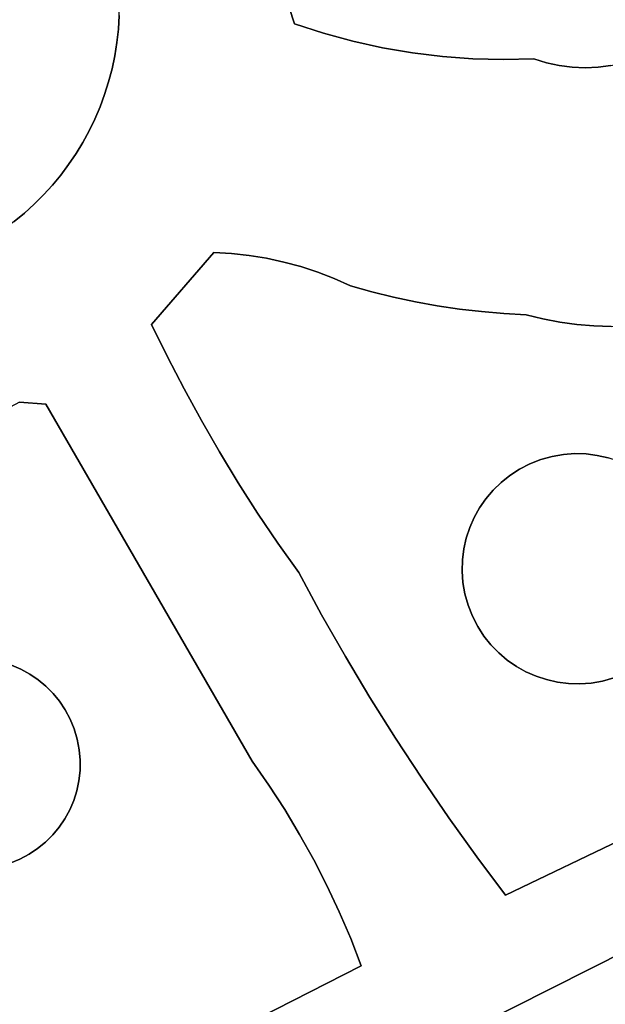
# Model space of a CAD drawing. Header units: inches. Extents: x 36.3 to 71.4, y 17.4 to 61.7.
# Tile 8 of 80: x 46.5 to 48.9, y 27.8 to 31.7. Entities that reach past the tile are written whole.
import ezdxf

# ---------------------------------------------------------------- set-up
doc = ezdxf.new("R2010")
doc.units = ezdxf.units.IN
doc.layers.add('SURFACES_FOR_SKETCHUP', color=7, linetype='Continuous')

msp = doc.modelspace()

# ---------------------------------------------------------------- linework, layer by layer
at = {"layer": 'SURFACES_FOR_SKETCHUP'}
for points, invisible_edges in [([(44.9347, 32.3858), (46.7143, 31.121), (46.4569, 32.6432)], 11), ([(46.9008, 31.9354), (46.4569, 32.6432), (46.7143, 31.121)], 11), ([(46.7143, 31.121), (44.9347, 32.3858), (45.192, 30.8636)], 11), ([(48.8217, 32.339), (48.9769, 31.5415), (48.9244, 32.3726)], 3), ([(48.8217, 32.339), (48.6128, 32.2773), (48.9268, 31.5265)], 10), ([(48.9769, 31.5415), (48.8217, 32.339), (48.9268, 31.5265)], 3), ([(48.6128, 32.2773), (48.4011, 32.2195), (48.5689, 31.542)], 10), ([(48.5689, 31.542), (48.6189, 31.5268), (48.6128, 32.2773)], 10), ([(48.8245, 31.5093), (48.8759, 31.5157), (48.6128, 32.2773)], 10), ([(48.7728, 31.5072), (48.8245, 31.5093), (48.6128, 32.2773)], 10), ([(48.6189, 31.5268), (48.6697, 31.5159), (48.6128, 32.2773)], 10), ([(48.8759, 31.5157), (48.9268, 31.5265), (48.6128, 32.2773)], 10), ([(48.7211, 31.5094), (48.6128, 32.2773), (48.6697, 31.5159)], 3), ([(48.7728, 31.5072), (48.6128, 32.2773), (48.7211, 31.5094)], 3), ([(48.4011, 32.2195), (48.189, 32.1618), (48.3259, 31.5427)], 10), ([(48.4473, 31.5394), (48.4011, 32.2195), (48.3259, 31.5427)], 3), ([(48.4473, 31.5394), (48.5689, 31.542), (48.4011, 32.2195)], 10), ([(48.189, 32.1618), (47.9785, 32.1002), (48.0846, 31.5665)], 10), ([(48.0846, 31.5665), (48.2049, 31.5517), (48.189, 32.1618)], 10), ([(48.2049, 31.5517), (48.3259, 31.5427), (48.189, 32.1618)], 10), ([(47.9785, 32.1002), (47.8746, 32.0667), (47.9652, 31.587)], 10), ([(48.0846, 31.5665), (47.9785, 32.1002), (47.9652, 31.587)], 3), ([(47.772, 32.0307), (47.8468, 31.6132), (47.8746, 32.0667)], 3), ([(47.9652, 31.587), (47.8746, 32.0667), (47.8468, 31.6132)], 3), ([(47.772, 32.0307), (47.671, 31.9918), (47.7296, 31.6451)], 10), ([(47.7296, 31.6451), (47.8468, 31.6132), (47.772, 32.0307)], 10), ([(47.5792, 31.8139), (47.7296, 31.6451), (47.671, 31.9918)], 11), ([(46.7143, 31.121), (46.7436, 31.1644), (46.9008, 31.9354)], 10), ([(46.7436, 31.1644), (46.7708, 31.2092), (46.9008, 31.9354)], 10), ([(46.9088, 31.8798), (46.9008, 31.9354), (46.7708, 31.2092)], 10), ([(46.7708, 31.2092), (46.7959, 31.2552), (46.9088, 31.8798)], 10), ([(46.8188, 31.3025), (46.9088, 31.8798), (46.7959, 31.2552)], 3), ([(46.9088, 31.8798), (46.8188, 31.3025), (46.9139, 31.8244)], 3), ([(46.8394, 31.3509), (46.9139, 31.8244), (46.8188, 31.3025)], 3), ([(46.8394, 31.3509), (46.8577, 31.4004), (46.9139, 31.8244)], 10), ([(46.9139, 31.8244), (46.8577, 31.4004), (46.9162, 31.7694)], 3), ([(47.5932, 31.7474), (47.7296, 31.6451), (47.5792, 31.8139)], 3), ([(46.8577, 31.4004), (46.8736, 31.4508), (46.9162, 31.7694)], 10), ([(46.9162, 31.7694), (46.8736, 31.4508), (46.9157, 31.7148)], 3), ([(46.9124, 31.6607), (47.5932, 31.7474), (46.9157, 31.7148)], 3), ([(47.5932, 31.7474), (46.9124, 31.6607), (47.6139, 31.6826)], 3), ([(47.6139, 31.6826), (47.7296, 31.6451), (47.5932, 31.7474)], 2), ([(46.8871, 31.5021), (46.9157, 31.7148), (46.8736, 31.4508)], 3), ([(46.9157, 31.7148), (46.8871, 31.5021), (46.9124, 31.6607)], 3), ([(46.8577, 31.4004), (47.6139, 31.6826), (46.8736, 31.4508)], 3), ([(47.6139, 31.6826), (46.8577, 31.4004), (47.2935, 30.7696)], 11), ([(46.8736, 31.4508), (47.6139, 31.6826), (46.8871, 31.5021)], 3), ([(46.8871, 31.5021), (47.6139, 31.6826), (46.8981, 31.5543)], 3), ([(46.8871, 31.5021), (46.8981, 31.5543), (46.9124, 31.6607)], 10), ([(46.8981, 31.5543), (47.6139, 31.6826), (46.9066, 31.6071)], 3), ([(46.9066, 31.6071), (46.9124, 31.6607), (46.8981, 31.5543)], 2), ([(46.9066, 31.6071), (47.6139, 31.6826), (46.9124, 31.6607)], 3), ([(47.364, 30.7658), (47.6139, 31.6826), (47.2935, 30.7696)], 3), ([(47.4341, 30.7582), (47.6139, 31.6826), (47.364, 30.7658)], 3), ([(47.6139, 31.6826), (47.4341, 30.7582), (47.7296, 31.6451)], 3), ([(47.5035, 30.747), (47.7296, 31.6451), (47.4341, 30.7582)], 3), ([(47.5723, 30.7322), (47.7296, 31.6451), (47.5035, 30.747)], 3), ([(47.7296, 31.6451), (47.5723, 30.7322), (47.8468, 31.6132)], 3), ([(47.6402, 30.7139), (47.8468, 31.6132), (47.5723, 30.7322)], 3), ([(47.8468, 31.6132), (47.6402, 30.7139), (47.9652, 31.587)], 3), ([(47.707, 30.692), (47.9652, 31.587), (47.6402, 30.7139)], 3), ([(47.707, 30.692), (47.7728, 30.6666), (47.9652, 31.587)], 10), ([(48.0846, 31.5665), (47.9652, 31.587), (47.7728, 30.6666)], 10), ([(47.7728, 30.6666), (47.8372, 30.6378), (48.0846, 31.5665)], 10), ([(47.8372, 30.6378), (47.9229, 30.6136), (48.0846, 31.5665)], 10), ([(47.9229, 30.6136), (48.0093, 30.5922), (48.0846, 31.5665)], 10), ([(48.2049, 31.5517), (48.0846, 31.5665), (48.0093, 30.5922)], 10), ([(48.0093, 30.5922), (48.0963, 30.5735), (48.2049, 31.5517)], 10), ([(48.3259, 31.5427), (48.2049, 31.5517), (48.0963, 30.5735)], 10), ([(48.0963, 30.5735), (48.1838, 30.5577), (48.3259, 31.5427)], 10), ([(48.1838, 30.5577), (48.2718, 30.5446), (48.3259, 31.5427)], 10), ([(48.4473, 31.5394), (48.3259, 31.5427), (48.2718, 30.5446)], 10), ([(48.2718, 30.5446), (48.3602, 30.5343), (48.4473, 31.5394)], 10), ([(48.3602, 30.5343), (48.4489, 30.5268), (48.4473, 31.5394)], 10), ([(48.6189, 31.5268), (48.5689, 31.542), (48.4473, 31.5394)], 8), ([(48.6189, 31.5268), (48.4473, 31.5394), (48.4489, 30.5268)], 11), ([(48.4489, 30.5268), (48.5378, 30.5221), (48.6189, 31.5268)], 10), ([(48.6697, 31.5159), (48.6189, 31.5268), (48.5378, 30.5221)], 10), ([(48.6697, 31.5159), (48.5378, 30.5221), (48.7211, 31.5094)], 3), ([(48.6046, 30.5056), (48.7211, 31.5094), (48.5378, 30.5221)], 3), ([(48.7211, 31.5094), (48.6046, 30.5056), (48.7728, 31.5072)], 3), ([(48.6719, 30.4927), (48.7728, 31.5072), (48.6046, 30.5056)], 3), ([(48.7398, 30.4832), (48.7728, 31.5072), (48.6719, 30.4927)], 3), ([(48.808, 30.4773), (48.7728, 31.5072), (48.7398, 30.4832)], 3), ([(48.7728, 31.5072), (48.808, 30.4773), (48.8245, 31.5093)], 3), ([(48.8764, 30.4749), (48.8245, 31.5093), (48.808, 30.4773)], 3), ([(48.8245, 31.5093), (48.9449, 30.476), (48.8759, 31.5157)], 3), ([(48.9449, 30.476), (48.8245, 31.5093), (48.8764, 30.4749)], 3), ([(46.8394, 31.3509), (47.2935, 30.7696), (46.8577, 31.4004)], 3), ([(46.8188, 31.3025), (47.2935, 30.7696), (46.8394, 31.3509)], 3), ([(46.7959, 31.2552), (47.2935, 30.7696), (46.8188, 31.3025)], 3), ([(46.7708, 31.2092), (47.2935, 30.7696), (46.7959, 31.2552)], 3), ([(46.7436, 31.1644), (47.2935, 30.7696), (46.7708, 31.2092)], 3), ([(46.7143, 31.121), (47.2935, 30.7696), (46.7436, 31.1644)], 3), ([(46.0065, 30.677), (46.7143, 31.121), (45.192, 30.8636)], 11), ([(46.7143, 31.121), (46.0065, 30.677), (46.6829, 31.079)], 3), ([(46.6829, 31.079), (47.2935, 30.7696), (46.7143, 31.121)], 3), ([(46.6829, 31.079), (46.0065, 30.677), (46.6496, 31.0386)], 3), ([(46.6829, 31.079), (46.6496, 31.0386), (47.2935, 30.7696)], 10), ([(46.0616, 30.6878), (46.6496, 31.0386), (46.0065, 30.677)], 3), ([(46.6496, 31.0386), (46.0616, 30.6878), (46.6143, 30.9998)], 3), ([(46.6496, 31.0386), (46.6143, 30.9998), (47.0451, 30.4833)], 10), ([(47.0451, 30.4833), (47.2935, 30.7696), (46.6496, 31.0386)], 10), ([(46.6143, 30.9998), (46.0616, 30.6878), (46.5772, 30.9626)], 3), ([(46.6143, 30.9998), (46.5772, 30.9626), (47.0451, 30.4833)], 10), ([(46.1156, 30.7012), (46.5772, 30.9626), (46.0616, 30.6878)], 3), ([(46.5772, 30.9626), (46.1156, 30.7012), (46.5383, 30.9272)], 3), ([(46.5772, 30.9626), (46.5383, 30.9272), (47.0451, 30.4833)], 10), ([(46.5383, 30.9272), (46.1156, 30.7012), (46.4976, 30.8937)], 3), ([(46.5383, 30.9272), (46.4976, 30.8937), (47.0451, 30.4833)], 10), ([(46.4976, 30.8937), (46.4552, 30.8621), (47.0451, 30.4833)], 10), ([(46.4111, 30.8325), (46.6237, 30.1657), (46.4552, 30.8621)], 3), ([(46.6237, 30.1657), (46.4111, 30.8325), (46.5184, 30.1727)], 3), ([(46.6237, 30.1657), (47.0451, 30.4833), (46.4552, 30.8621)], 11), ([(47.0451, 30.4833), (47.1081, 30.3537), (47.2935, 30.7696)], 2), ([(47.364, 30.7658), (47.2935, 30.7696), (47.1081, 30.3537)], 10), ([(47.4341, 30.7582), (47.364, 30.7658), (47.1081, 30.3537)], 10), ([(47.5035, 30.747), (47.4341, 30.7582), (47.1081, 30.3537)], 10), ([(47.1081, 30.3537), (47.1742, 30.2257), (47.5035, 30.747)], 10), ([(47.5723, 30.7322), (47.5035, 30.747), (47.1742, 30.2257)], 10), ([(47.5723, 30.7322), (47.1742, 30.2257), (47.6402, 30.7139)], 3), ([(47.2432, 30.0994), (47.6402, 30.7139), (47.1742, 30.2257)], 3), ([(47.707, 30.692), (47.6402, 30.7139), (47.2432, 30.0994)], 10), ([(47.707, 30.692), (47.2432, 30.0994), (47.7728, 30.6666)], 3), ([(47.7728, 30.6666), (47.2432, 30.0994), (47.8372, 30.6378)], 3), ([(47.3151, 29.9746), (47.8372, 30.6378), (47.2432, 30.0994)], 3), ([(47.8372, 30.6378), (47.3151, 29.9746), (47.9229, 30.6136)], 3), ([(47.3151, 29.9746), (47.3899, 29.8516), (47.9229, 30.6136)], 10), ([(47.9229, 30.6136), (47.3899, 29.8516), (48.0093, 30.5922)], 3), ([(47.3899, 29.8516), (47.4676, 29.7304), (48.0093, 30.5922)], 10), ([(48.3525, 29.7519), (48.0093, 30.5922), (47.4676, 29.7304)], 11), ([(48.0963, 30.5735), (48.0093, 30.5922), (48.3776, 29.7881)], 10), ([(48.3525, 29.7519), (48.3776, 29.7881), (48.0093, 30.5922)], 10), ([(48.1838, 30.5577), (48.0963, 30.5735), (48.4062, 29.822)], 10), ([(48.3776, 29.7881), (48.4062, 29.822), (48.0963, 30.5735)], 10), ([(48.2718, 30.5446), (48.1838, 30.5577), (48.4381, 29.8531)], 10), ([(48.4062, 29.822), (48.4381, 29.8531), (48.1838, 30.5577)], 10), ([(48.2718, 30.5446), (48.4381, 29.8531), (48.4732, 29.8811)], 9), ([(48.2718, 30.5446), (48.4732, 29.8811), (48.3602, 30.5343)], 3), ([(48.5113, 29.9058), (48.3602, 30.5343), (48.4732, 29.8811)], 3), ([(48.3602, 30.5343), (48.5113, 29.9058), (48.4489, 30.5268)], 3), ([(48.5523, 29.9269), (48.4489, 30.5268), (48.5113, 29.9058)], 3), ([(48.5961, 29.944), (48.4489, 30.5268), (48.5523, 29.9269)], 3), ([(48.4489, 30.5268), (48.5961, 29.944), (48.5378, 30.5221)], 3), ([(48.5378, 30.5221), (48.5961, 29.944), (48.6046, 30.5056)], 3), ([(47.0451, 30.4833), (46.6237, 30.1657), (47.1081, 30.3537)], 3), ([(48.6413, 29.9567), (48.6046, 30.5056), (48.5961, 29.944)], 3), ([(48.6046, 30.5056), (48.6413, 29.9567), (48.6719, 30.4927)], 3), ([(48.6868, 29.9646), (48.6719, 30.4927), (48.6413, 29.9567)], 3), ([(48.6719, 30.4927), (48.6868, 29.9646), (48.7398, 30.4832)], 3), ([(48.7321, 29.9678), (48.7398, 30.4832), (48.6868, 29.9646)], 3), ([(48.7398, 30.4832), (48.7321, 29.9678), (48.808, 30.4773)], 3), ([(48.777, 29.9666), (48.808, 30.4773), (48.7321, 29.9678)], 3), ([(48.8212, 29.961), (48.808, 30.4773), (48.777, 29.9666)], 3), ([(48.808, 30.4773), (48.8212, 29.961), (48.8764, 30.4749)], 3), ([(48.8643, 29.9512), (48.8764, 30.4749), (48.8212, 29.961)], 3), ([(47.1081, 30.3537), (46.6237, 30.1657), (47.1742, 30.2257)], 3), ([(47.1742, 30.2257), (46.6237, 30.1657), (47.2432, 30.0994)], 3), ([(46.6237, 30.1657), (46.5184, 30.1727), (46.441, 30.1319)], 8), ([(46.441, 30.1319), (46.4479, 29.136), (46.6237, 30.1657)], 11), ([(46.4865, 29.1237), (46.6237, 30.1657), (46.4479, 29.136)], 3), ([(46.5236, 29.1079), (46.6237, 30.1657), (46.4865, 29.1237)], 3), ([(46.559, 29.0886), (46.6237, 30.1657), (46.5236, 29.1079)], 3), ([(46.5924, 29.066), (46.6237, 30.1657), (46.559, 29.0886)], 3), ([(46.6235, 29.0403), (46.6237, 30.1657), (46.5924, 29.066)], 3), ([(46.6521, 29.0116), (46.6237, 30.1657), (46.6235, 29.0403)], 3), ([(47.2432, 30.0994), (46.6237, 30.1657), (47.3151, 29.9746)], 3), ([(47.3151, 29.9746), (46.6237, 30.1657), (47.3899, 29.8516)], 3), ([(47.3899, 29.8516), (46.6237, 30.1657), (47.4676, 29.7304)], 3), ([(47.4463, 28.741), (47.4676, 29.7304), (46.6237, 30.1657)], 3), ([(47.4463, 28.741), (46.6237, 30.1657), (46.6521, 29.0116)], 10), ([(48.777, 29.9666), (48.7321, 29.9678), (48.6868, 29.9646)], 8), ([(48.777, 29.9666), (48.6868, 29.9646), (48.8212, 29.961)], 3), ([(48.5961, 29.944), (48.331, 29.7134), (48.3067, 29.3629)], 11), ([(49.1772, 29.6546), (48.5961, 29.944), (48.3067, 29.3629)], 11), ([(48.331, 29.7134), (48.5961, 29.944), (48.3525, 29.7519)], 3), ([(48.5961, 29.944), (48.5523, 29.9269), (48.3525, 29.7519)], 10), ([(48.3525, 29.7519), (48.5523, 29.9269), (48.3776, 29.7881)], 3), ([(48.3776, 29.7881), (48.5523, 29.9269), (48.4062, 29.822)], 3), ([(48.5523, 29.9269), (48.5113, 29.9058), (48.4062, 29.822)], 10), ([(48.6413, 29.9567), (48.5961, 29.944), (48.9062, 29.9374)], 10), ([(48.9466, 29.9197), (48.9062, 29.9374), (48.5961, 29.944)], 10), ([(49.1772, 29.6546), (48.9466, 29.9197), (48.5961, 29.944)], 11), ([(48.6413, 29.9567), (48.8212, 29.961), (48.6868, 29.9646)], 3), ([(48.8643, 29.9512), (48.8212, 29.961), (48.6413, 29.9567)], 10), ([(48.9062, 29.9374), (48.8643, 29.9512), (48.6413, 29.9567)], 10), ([(48.4381, 29.8531), (48.4062, 29.822), (48.5113, 29.9058)], 10), ([(48.5113, 29.9058), (48.4732, 29.8811), (48.4381, 29.8531)], 8), ([(47.4676, 29.7304), (47.4463, 28.741), (47.5481, 29.611)], 3), ([(48.331, 29.7134), (48.3525, 29.7519), (47.4676, 29.7304)], 10), ([(47.4676, 29.7304), (47.5481, 29.611), (48.331, 29.7134)], 10), ([(48.3133, 29.6731), (48.331, 29.7134), (47.5481, 29.611)], 10), ([(48.331, 29.7134), (48.3133, 29.6731), (48.3067, 29.3629)], 10), ([(47.5481, 29.611), (47.6314, 29.4934), (48.3133, 29.6731)], 10), ([(48.2995, 29.6312), (48.3133, 29.6731), (47.6314, 29.4934)], 10), ([(48.3133, 29.6731), (48.2995, 29.6312), (48.294, 29.4082)], 10), ([(48.294, 29.4082), (48.3067, 29.3629), (48.3133, 29.6731)], 10), ([(49.1772, 29.6546), (48.3067, 29.3629), (49.1528, 29.3041)], 11), ([(48.2897, 29.588), (48.2995, 29.6312), (47.6314, 29.4934)], 10), ([(48.2995, 29.6312), (48.2897, 29.588), (48.294, 29.4082)], 10), ([(47.5481, 29.611), (47.4463, 28.741), (47.6314, 29.4934)], 3), ([(48.2841, 29.5438), (48.2897, 29.588), (47.6314, 29.4934)], 10), ([(48.2841, 29.5438), (48.2861, 29.4536), (48.2897, 29.588)], 3), ([(48.294, 29.4082), (48.2897, 29.588), (48.2861, 29.4536)], 3), ([(47.6314, 29.4934), (47.7227, 29.3252), (48.2841, 29.5438)], 10), ([(48.2829, 29.4989), (48.2841, 29.5438), (47.7227, 29.3252)], 10), ([(48.2841, 29.5438), (48.2829, 29.4989), (48.2861, 29.4536)], 8), ([(48.2861, 29.4536), (48.2829, 29.4989), (47.7227, 29.3252)], 10), ([(48.4555, 28.2064), (50.3881, 28.7183), (51.1533, 29.5056)], 3), ([(51.1533, 29.5056), (49.0457, 29.1645), (48.4555, 28.2064)], 3), ([(47.6314, 29.4934), (47.4463, 28.741), (47.7227, 29.3252)], 3), ([(48.294, 29.4082), (48.2861, 29.4536), (47.7227, 29.3252)], 10), ([(47.7227, 29.3252), (47.8173, 29.1591), (48.294, 29.4082)], 10), ([(48.294, 29.4082), (47.8173, 29.1591), (48.3067, 29.3629)], 3), ([(48.3067, 29.3629), (47.8173, 29.1591), (48.3238, 29.3192)], 3), ([(48.3067, 29.3629), (48.3238, 29.3192), (48.4989, 29.1194)], 10), ([(48.5373, 29.0979), (48.3067, 29.3629), (48.4989, 29.1194)], 3), ([(48.3067, 29.3629), (48.5373, 29.0979), (49.1528, 29.3041)], 11), ([(47.7227, 29.3252), (47.4463, 28.741), (47.8173, 29.1591)], 3), ([(47.9154, 28.9949), (48.3238, 29.3192), (47.8173, 29.1591)], 3), ([(48.3238, 29.3192), (47.9154, 28.9949), (48.3449, 29.2782)], 3), ([(48.4626, 29.1445), (48.3238, 29.3192), (48.4287, 29.1731)], 3), ([(48.4989, 29.1194), (48.3238, 29.3192), (48.4626, 29.1445)], 3), ([(48.3238, 29.3192), (48.3449, 29.2782), (48.4287, 29.1731)], 10), ([(48.8878, 29.0735), (49.1528, 29.3041), (48.5373, 29.0979)], 11), ([(48.3449, 29.2782), (47.9154, 28.9949), (48.3696, 29.2401)], 3), ([(48.3977, 29.205), (48.4287, 29.1731), (48.3449, 29.2782)], 10), ([(48.3449, 29.2782), (48.3696, 29.2401), (48.3977, 29.205)], 8), ([(48.3696, 29.2401), (47.9154, 28.9949), (48.3977, 29.205)], 3), ([(48.0168, 28.8328), (48.3977, 29.205), (47.9154, 28.9949)], 3), ([(48.3977, 29.205), (48.0168, 28.8328), (48.4287, 29.1731)], 3), ([(46.2837, 29.146), (46.2415, 29.138), (46.5236, 29.1079)], 10), ([(46.5236, 29.1079), (46.4865, 29.1237), (46.2837, 29.146)], 10), ([(47.8173, 29.1591), (47.4463, 28.741), (47.9154, 28.9949)], 3), ([(48.4287, 29.1731), (48.0168, 28.8328), (48.4626, 29.1445)], 3), ([(48.1216, 28.6729), (48.4626, 29.1445), (48.0168, 28.8328)], 3), ([(48.4989, 29.1194), (48.4626, 29.1445), (48.1216, 28.6729)], 10), ([(49.0107, 29.1365), (48.4555, 28.2064), (49.0457, 29.1645)], 3), ([(46.2415, 29.138), (45.982, 28.9484), (46.559, 29.0886)], 11), ([(46.559, 29.0886), (46.5236, 29.1079), (46.2415, 29.138)], 10), ([(48.5373, 29.0979), (48.4989, 29.1194), (48.1216, 28.6729)], 10), ([(49.0107, 29.1365), (48.9725, 29.1118), (48.4555, 28.2064)], 10), ([(48.9725, 29.1118), (48.9315, 29.0907), (48.4555, 28.2064)], 10), ([(46.559, 29.0886), (45.982, 28.9484), (46.6992, 28.5116)], 11), ([(46.559, 29.0886), (46.7486, 28.8291), (46.5924, 29.066)], 3), ([(46.7486, 28.8291), (46.559, 29.0886), (46.6992, 28.5116)], 11), ([(46.7486, 28.8291), (46.7363, 28.8703), (46.5924, 29.066)], 10), ([(46.5924, 29.066), (46.7363, 28.8703), (46.6235, 29.0403)], 3), ([(48.5776, 29.0801), (48.5373, 29.0979), (48.1216, 28.6729)], 10), ([(48.1216, 28.6729), (48.2296, 28.5151), (48.5776, 29.0801)], 10), ([(48.6195, 29.0663), (48.5776, 29.0801), (48.2296, 28.5151)], 10), ([(48.6627, 29.0565), (48.6195, 29.0663), (48.2296, 28.5151)], 10), ([(48.9315, 29.0907), (48.8878, 29.0735), (48.4555, 28.2064)], 10), ([(48.8878, 29.0735), (48.8425, 29.0609), (48.4555, 28.2064)], 10), ([(48.5373, 29.0979), (48.5776, 29.0801), (48.8878, 29.0735)], 10), ([(48.5776, 29.0801), (48.6195, 29.0663), (48.8425, 29.0609)], 10), ([(48.8425, 29.0609), (48.8878, 29.0735), (48.5776, 29.0801)], 10), ([(48.6195, 29.0663), (48.6627, 29.0565), (48.8425, 29.0609)], 10), ([(46.6235, 29.0403), (46.7363, 28.8703), (46.6521, 29.0116)], 3), ([(48.2296, 28.5151), (48.341, 28.3596), (48.6627, 29.0565)], 10), ([(48.7069, 29.051), (48.6627, 29.0565), (48.341, 28.3596)], 10), ([(48.7518, 29.0497), (48.7069, 29.051), (48.341, 28.3596)], 10), ([(48.341, 28.3596), (48.4555, 28.2064), (48.7518, 29.0497)], 10), ([(48.8425, 29.0609), (48.7971, 29.053), (48.4555, 28.2064)], 10), ([(48.7971, 29.053), (48.7518, 29.0497), (48.4555, 28.2064)], 10), ([(48.8425, 29.0609), (48.6627, 29.0565), (48.7971, 29.053)], 3), ([(48.7069, 29.051), (48.7971, 29.053), (48.6627, 29.0565)], 3), ([(48.7069, 29.051), (48.7518, 29.0497), (48.7971, 29.053)], 8), ([(46.6521, 29.0116), (46.6779, 28.9802), (47.4463, 28.741)], 10), ([(46.6779, 28.9802), (46.6521, 29.0116), (46.7203, 28.9093)], 10), ([(46.7363, 28.8703), (46.7203, 28.9093), (46.6521, 29.0116)], 10), ([(47.5126, 28.6458), (47.9154, 28.9949), (47.4463, 28.741)], 3), ([(47.9154, 28.9949), (47.5126, 28.6458), (48.0168, 28.8328)], 3), ([(46.1222, 28.3714), (46.6992, 28.5116), (45.982, 28.9484)], 11), ([(46.6779, 28.9802), (46.7007, 28.946), (47.4463, 28.741)], 10), ([(46.7203, 28.9093), (46.7007, 28.946), (46.6779, 28.9802)], 8), ([(46.7007, 28.946), (46.7203, 28.9093), (47.4463, 28.741)], 10), ([(46.7203, 28.9093), (46.7363, 28.8703), (47.4463, 28.741)], 10), ([(46.7363, 28.8703), (46.7486, 28.8291), (47.4463, 28.741)], 10), ([(46.6992, 28.5116), (46.7184, 28.547), (46.7486, 28.8291)], 10), ([(46.7566, 28.7869), (46.7486, 28.8291), (46.7184, 28.547)], 10), ([(46.7486, 28.8291), (46.7566, 28.7869), (47.4463, 28.741)], 10), ([(47.5755, 28.5486), (48.0168, 28.8328), (47.5126, 28.6458)], 3), ([(47.6351, 28.4493), (48.0168, 28.8328), (47.5755, 28.5486)], 3), ([(48.0168, 28.8328), (47.6351, 28.4493), (48.1216, 28.6729)], 3), ([(46.7184, 28.547), (46.7343, 28.5841), (46.7566, 28.7869)], 10), ([(46.7343, 28.5841), (46.7466, 28.6227), (46.7566, 28.7869)], 10), ([(46.7566, 28.7869), (46.7466, 28.6227), (46.7603, 28.7449)], 3), ([(46.7566, 28.7869), (46.7603, 28.7449), (47.4463, 28.741)], 10), ([(50.3881, 28.7183), (48.4555, 28.2064), (46.2615, 26.6365)], 3), ([(46.2615, 26.6365), (49.212, 27.0598), (50.3881, 28.7183)], 3), ([(47.5126, 28.6458), (47.4463, 28.741), (46.7343, 28.5841)], 10), ([(46.7466, 28.6227), (46.7343, 28.5841), (47.4463, 28.741)], 10), ([(46.7551, 28.6625), (46.7603, 28.7449), (46.7466, 28.6227)], 3), ([(46.7551, 28.6625), (46.7466, 28.6227), (47.4463, 28.741)], 10), ([(46.7551, 28.6625), (46.7597, 28.7034), (46.7603, 28.7449)], 8), ([(46.7597, 28.7034), (46.7551, 28.6625), (47.4463, 28.741)], 10), ([(46.7603, 28.7449), (46.7597, 28.7034), (47.4463, 28.741)], 10), ([(47.6912, 28.348), (48.1216, 28.6729), (47.6351, 28.4493)], 3), ([(48.1216, 28.6729), (47.6912, 28.348), (48.2296, 28.5151)], 3), ([(47.5755, 28.5486), (47.5126, 28.6458), (46.7184, 28.547)], 10), ([(46.7343, 28.5841), (46.7184, 28.547), (47.5126, 28.6458)], 10), ([(47.6351, 28.4493), (47.5755, 28.5486), (46.6992, 28.5116)], 10), ([(46.7184, 28.547), (46.6992, 28.5116), (47.5755, 28.5486)], 10), ([(47.7439, 28.2449), (48.2296, 28.5151), (47.6912, 28.348)], 3), ([(47.7931, 28.1401), (48.2296, 28.5151), (47.7439, 28.2449)], 3), ([(48.2296, 28.5151), (47.7931, 28.1401), (48.341, 28.3596)], 3), ([(46.4397, 28.322), (46.6992, 28.5116), (46.1222, 28.3714)], 11), ([(46.6992, 28.5116), (46.4397, 28.322), (46.6766, 28.4782)], 3), ([(46.4397, 28.322), (46.4809, 28.3343), (46.6766, 28.4782)], 10), ([(46.6766, 28.4782), (46.4809, 28.3343), (46.6509, 28.4471)], 3), ([(46.6766, 28.4782), (46.6509, 28.4471), (47.6912, 28.348)], 10), ([(46.6992, 28.5116), (46.6766, 28.4782), (47.6351, 28.4493)], 10), ([(47.6912, 28.348), (47.6351, 28.4493), (46.6766, 28.4782)], 10), ([(46.6509, 28.4471), (46.4809, 28.3343), (46.6222, 28.4185)], 3), ([(46.6509, 28.4471), (46.6222, 28.4185), (47.7439, 28.2449)], 10), ([(47.7439, 28.2449), (47.6912, 28.348), (46.6509, 28.4471)], 10), ([(46.4809, 28.3343), (46.5199, 28.3503), (46.6222, 28.4185)], 10), ([(46.5907, 28.3927), (46.6222, 28.4185), (46.5199, 28.3503)], 10), ([(46.6222, 28.4185), (46.5907, 28.3927), (47.7931, 28.1401)], 10), ([(47.7931, 28.1401), (47.7439, 28.2449), (46.6222, 28.4185)], 10), ([(46.5199, 28.3503), (46.5566, 28.3698), (46.5907, 28.3927)], 8), ([(46.5566, 28.3698), (46.5199, 28.3503), (47.8808, 27.9255)], 10), ([(46.5907, 28.3927), (46.5566, 28.3698), (47.8808, 27.9255)], 10), ([(47.8387, 28.0336), (47.7931, 28.1401), (46.5907, 28.3927)], 10), ([(47.8808, 27.9255), (47.8387, 28.0336), (46.5907, 28.3927)], 10), ([(47.8387, 28.0336), (48.341, 28.3596), (47.7931, 28.1401)], 3), ([(48.341, 28.3596), (47.8387, 28.0336), (48.4555, 28.2064)], 3), ([(47.8808, 27.9255), (46.4809, 28.3343), (45.7967, 26.8634)], 3), ([(46.5199, 28.3503), (46.4809, 28.3343), (47.8808, 27.9255)], 10), ([(47.8808, 27.9255), (46.2615, 26.6365), (48.4555, 28.2064)], 11), ([(47.8808, 27.9255), (48.4555, 28.2064), (47.8387, 28.0336)], 3), ([(47.8808, 27.9255), (45.7967, 26.8634), (46.2615, 26.6365)], 10)]:
    msp.add_3dface(points, dxfattribs=dict(at, invisible_edges=invisible_edges))

doc.saveas('drawing.dxf')
